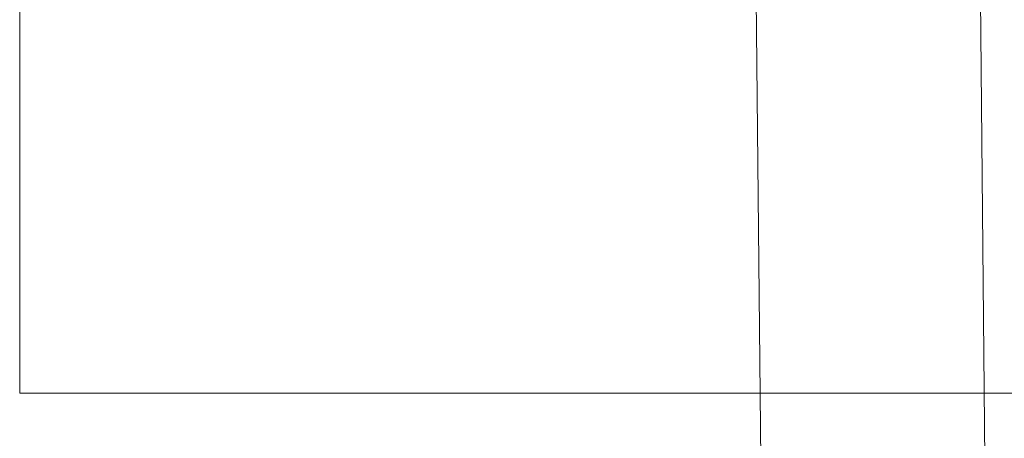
# Model space of a CAD drawing. Header units: millimetres. Extents: x 0 to 594, y 0 to 420.
# Tile 3 of 49: x 73 to 117, y 71 to 90. Entities that reach past the tile are written whole.
import ezdxf

# ---------------------------------------------------------------- set-up
doc = ezdxf.new("R2010")
doc.units = ezdxf.units.MM
doc.styles.add('SLDTEXTSTYLE0', font='TXT', dxfattribs={"width": 0.605})
doc.dimstyles.new('SLDDIMSTYLE4', dxfattribs={"dimtxt": 3.5, "dimasz": 3.302, "dimexe": 0, "dimexo": 0.0625, "dimgap": 0.875, "dimtad": 1, "dimdec": 3, "dimlfac": 10, "dimrnd": 1e-09, "dimzin": 12, "dimdsep": 46, "dimtxsty": 'SLDTEXTSTYLE0', "dimsah": 1, "dimcen": 0.09, "dimadec": 0, "dimazin": 3, "dimtfac": 1, "dimtofl": 0, "dimtmove": 0, "dimatfit": 3, "dimfxl": 1, "dimfrac": 2, "dimtolj": 1, "dimtzin": 12, "dimarcsym": 0})

# ---------------------------------------------------------------- blocks, each defined once
blk = doc.blocks.new('_D_14')
at = {"color": 7, "linetype": 'Continuous', "lineweight": 0}
for p, q in [((105.759, 96.255), (106.114, 59.626)), ((115.705, 96.255), (116.059, 59.723)), ((90, 65.435), (90.801, 65.443)), ((90, 65.435), (90.044, 60.873)), ((99.885, 65.531), (99.084, 65.523)), ((99.885, 65.531), (99.93, 60.969)), ((90.044, 60.873), (90.845, 60.881)), ((99.93, 60.969), (99.128, 60.961)), ((106.105, 60.626), (86.589, 60.437)), ((106.105, 60.626), (116.049, 60.723))]:
    blk.add_line(p, q, dxfattribs=at)
for points in [[(116.049, 60.723), (112.743, 61.199), (112.753, 60.183)], [(106.105, 60.626), (109.412, 60.15), (109.402, 61.166)]]:
    blk.add_solid(points, dxfattribs=at)
at = {"color": 7, "linetype": 'Continuous', "lineweight": 0, "char_height": 3.5, "attachment_point": 1, "rotation": 0.5558, "style": 'SLDTEXTSTYLE0'}
for s, insert in [('%%c', (89.808, 70.347)), ('94', (94.638, 70.394)), ('3,7', (91.607, 64.997))]:
    blk.add_mtext(s, dxfattribs=dict(at, insert=insert))

msp = doc.modelspace()

# ---------------------------------------------------------------- linework, layer by layer
at = {"color": 7, "linetype": 'Continuous', "lineweight": 0}
for p, q in [((73.12428, 188.9581), (73.12428, 73.09354)), ((73.12428, 73.09354), (149.43597, 73.09354))]:
    msp.add_line(p, q, dxfattribs=at)

# ---------------------------------------------------------------- dimensions: what is measured, and where the dimension line sits
dim = msp.add_linear_dim(base=(116.04946, 60.7226), p1=(105.74943, 97.25509), p2=(115.69503, 97.25509), angle=0.555844, text='%%c<>', dimstyle='SLDDIMSTYLE4', dxfattribs=at)
dim.commit()
dim.dimension.update_dxf_attribs({"geometry": '_D_14', "text_midpoint": (94.72223, 60.51569), "dimtype": 160})

doc.saveas('drawing.dxf')
